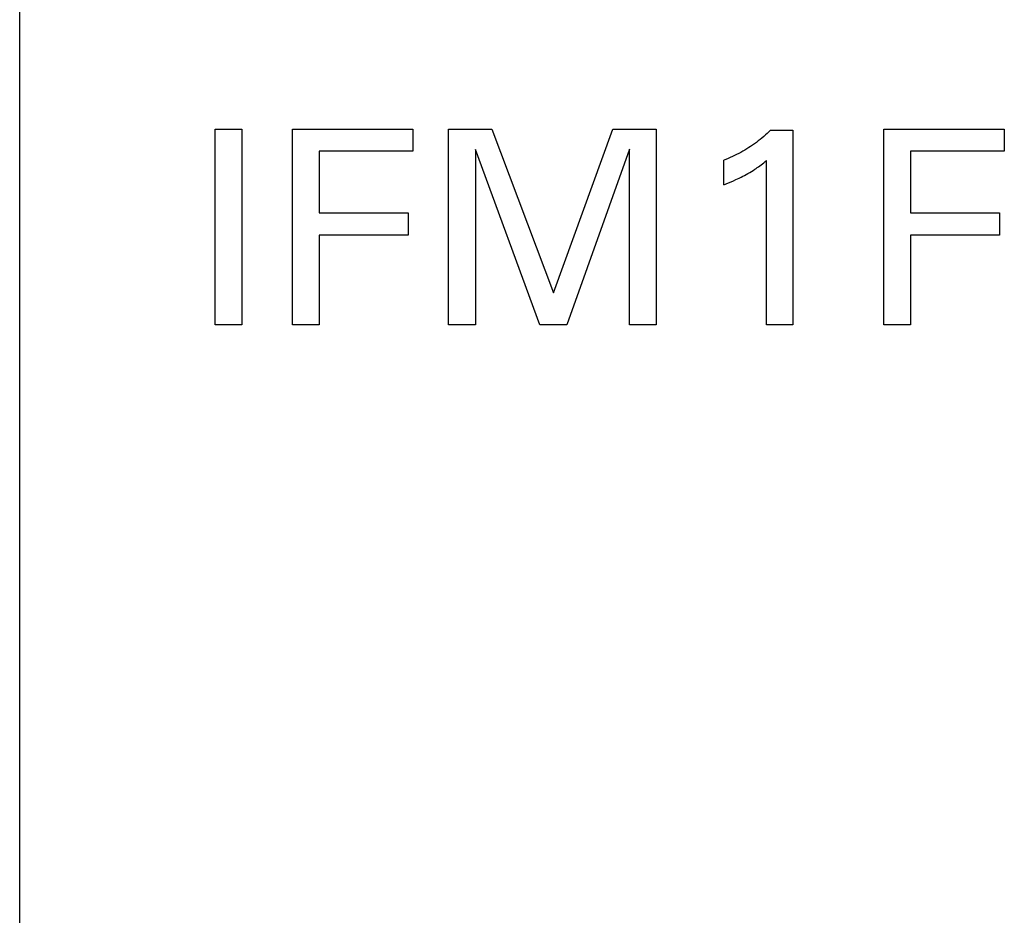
# Model space of a CAD drawing. Extents: x 0 to 841, y 0 to 594.
# Tile 24 of 65: x 120.38 to 128.44, y 512.91 to 520.23. Entities that reach past the tile are written whole.
import ezdxf

# ---------------------------------------------------------------- set-up
doc = ezdxf.new("R2010")
doc.units = 0
doc.header["$LTSCALE"] = 46.255
doc.layers.add('20000_FRONT_O', color=7, linetype='CONTINUOUS')

msp = doc.modelspace()

# ---------------------------------------------------------------- linework, layer by layer
at = {"layer": '20000_FRONT_O', "color": 7, "linetype": 'CONTINUOUS'}
for p, q in [((120.3828, 279.7677), (120.3828, 566.7677)), ((121.9828, 517.7377), (121.9828, 519.3377)), ((121.9828, 519.3377), (122.2017, 519.3377)), ((122.2017, 519.3377), (122.2017, 517.7377)), ((122.6156, 517.7377), (122.6156, 519.3377)), ((122.6156, 519.3377), (123.601, 519.3377)), ((123.601, 519.3377), (123.601, 519.1563)), ((123.8924, 517.7377), (123.8924, 519.3377)), ((123.8924, 519.3377), (124.2473, 519.3377)), ((124.2473, 519.3377), (124.7497, 517.9985)), ((124.7497, 517.9985), (125.2361, 519.3377)), ((125.2361, 519.3377), (125.591, 519.3377)), ((125.591, 519.3377), (125.591, 517.7377)), ((127.4541, 517.7377), (127.4541, 519.3377)), ((127.4541, 519.3377), (128.4395, 519.3377)), ((128.4395, 519.3377), (128.4395, 519.1563)), ((126.456, 519.2647), (126.441, 519.2526)), ((126.4708, 519.277), (126.456, 519.2647)), ((126.4853, 519.2895), (126.4708, 519.277)), ((126.4997, 519.3023), (126.4853, 519.2895)), ((126.5138, 519.3154), (126.4997, 519.3023)), ((126.5277, 519.3286), (126.5138, 519.3154)), ((126.5277, 519.3286), (126.7091, 519.3286)), ((126.7091, 519.3286), (126.7091, 517.7377)), ((126.3319, 519.176), (126.3157, 519.1661)), ((126.348, 519.1861), (126.3319, 519.176)), ((126.3639, 519.1965), (126.348, 519.1861)), ((126.3796, 519.2071), (126.3639, 519.1965)), ((126.3951, 519.2181), (126.3796, 519.2071)), ((126.4105, 519.2292), (126.3951, 519.2181)), ((126.4259, 519.2408), (126.4105, 519.2292)), ((126.441, 519.2526), (126.4259, 519.2408)), ((122.8344, 519.1563), (122.8344, 518.6517)), ((123.601, 519.1563), (122.8344, 519.1563)), ((124.1112, 519.1699), (124.1112, 517.7377)), ((124.6385, 517.7377), (124.1112, 519.1699)), ((125.3722, 519.1721), (124.8585, 517.7377)), ((125.3722, 517.7377), (125.3722, 519.1721)), ((126.1798, 519.097), (126.1622, 519.0896)), ((126.1973, 519.1046), (126.1798, 519.097)), ((126.2147, 519.1125), (126.1973, 519.1046)), ((126.2319, 519.1208), (126.2147, 519.1125)), ((126.249, 519.1293), (126.2319, 519.1208)), ((126.266, 519.1381), (126.249, 519.1293)), ((126.2828, 519.1472), (126.266, 519.1381)), ((126.2993, 519.1565), (126.2828, 519.1472)), ((126.3157, 519.1661), (126.2993, 519.1565)), ((127.673, 519.1563), (127.673, 518.6517)), ((128.4395, 519.1563), (127.673, 519.1563)), ((126.1622, 519.0896), (126.1444, 519.0826)), ((126.1444, 518.883), (126.1444, 519.0826)), ((126.3984, 519.0089), (126.4085, 519.0156)), ((126.4085, 519.0156), (126.4184, 519.0225)), ((126.4184, 519.0225), (126.4283, 519.0295)), ((126.4283, 519.0295), (126.4391, 519.0374)), ((126.4391, 519.0374), (126.4498, 519.0455)), ((126.4498, 519.0455), (126.4604, 519.0537)), ((126.4604, 519.0537), (126.472, 519.0628)), ((126.472, 519.0628), (126.4834, 519.0721)), ((126.4834, 519.0721), (126.4948, 519.0814)), ((126.4948, 517.7377), (126.4948, 519.0814)), ((126.257, 518.9308), (126.2713, 518.9375)), ((126.2713, 518.9375), (126.2854, 518.9444)), ((126.2854, 518.9444), (126.2995, 518.9514)), ((126.2995, 518.9514), (126.3135, 518.9587)), ((126.3135, 518.9587), (126.3274, 518.9661)), ((126.3274, 518.9661), (126.3419, 518.9742)), ((126.3419, 518.9742), (126.3562, 518.9825)), ((126.3562, 518.9825), (126.3704, 518.991)), ((126.3704, 518.991), (126.3845, 518.9998)), ((126.3845, 518.9998), (126.3984, 519.0089)), ((126.1444, 518.883), (126.1642, 518.8909)), ((126.1642, 518.8909), (126.1839, 518.8989)), ((126.1839, 518.8989), (126.2036, 518.9071)), ((126.2036, 518.9071), (126.2232, 518.9155)), ((126.2232, 518.9155), (126.2427, 518.9242)), ((126.2427, 518.9242), (126.257, 518.9308)), ((122.8344, 518.6517), (123.5613, 518.6517)), ((123.5613, 518.6517), (123.5613, 518.4702)), ((127.673, 518.6517), (128.3998, 518.6517)), ((128.3998, 518.6517), (128.3998, 518.4702)), ((122.8344, 518.4702), (122.8344, 517.7377)), ((123.5613, 518.4702), (122.8344, 518.4702)), ((127.673, 518.4702), (127.673, 517.7377)), ((128.3998, 518.4702), (127.673, 518.4702)), ((122.2017, 517.7377), (121.9828, 517.7377)), ((122.8344, 517.7377), (122.6156, 517.7377)), ((124.1112, 517.7377), (123.8924, 517.7377)), ((124.8585, 517.7377), (124.6385, 517.7377)), ((125.591, 517.7377), (125.3722, 517.7377)), ((126.7091, 517.7377), (126.4948, 517.7377)), ((127.673, 517.7377), (127.4541, 517.7377))]:
    msp.add_line(p, q, dxfattribs=at)

doc.saveas('drawing.dxf')
